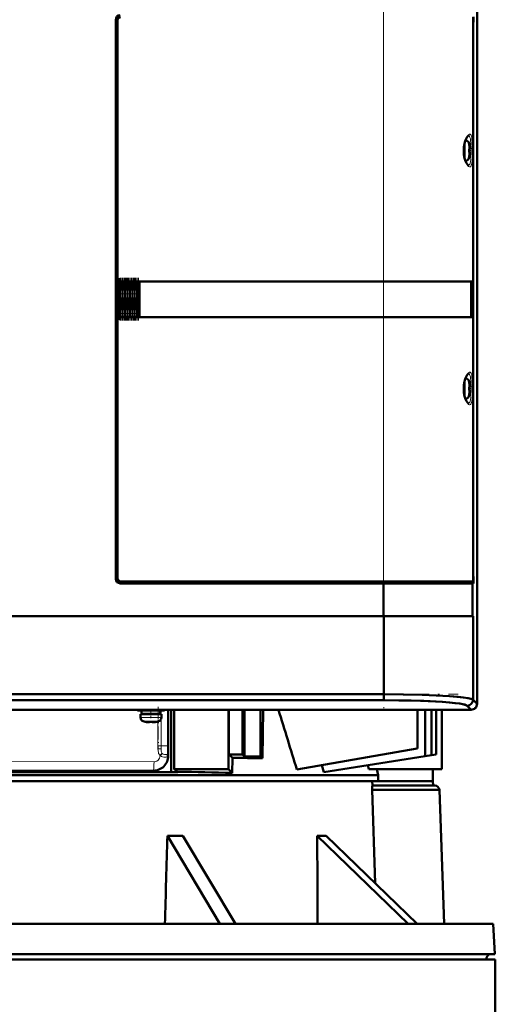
# Model space of a CAD drawing. Extents: x -2065 to 2446, y -2159 to 856.
# Tile 45 of 57: x -88 to 72, y 359 to 690. Entities that reach past the tile are written whole.
import ezdxf

# ---------------------------------------------------------------- set-up
doc = ezdxf.new("R2010")
doc.units = 0
doc.linetypes.add('DASHDOT', pattern=[18.5, 12, -3, 0.5, -3])

msp = doc.modelspace()

# ---------------------------------------------------------------- linework, layer by layer
at = {"color": 7, "lineweight": 50}
for p, q in [((65.41, 459.68), (65.41, 731.65)), ((65.41, 459.68), (65.41, 731.65)), ((65.43, 598.16), (65.43, 707.29)), ((-56.07, 501.66), (-56.07, 689.66)), ((-56.07, 501.66), (-56.07, 689.66)), ((-56.07, 501.66), (-56.07, 689.66)), ((-55.57, 689.66), (-55.41, 689.66)), ((-55.57, 689.66), (-55.57, 501.66)), ((-55.57, 689.66), (-55.41, 689.66)), ((-55.57, 689.66), (-55.57, 501.66)), ((-55.42, 501.81), (-55.42, 689.51)), ((64.1, 501.94), (64.1, 689.39)), ((64.12, 688.86), (64.1, 688.86)), ((64.12, 688.86), (64.1, 688.86)), ((64.1, 688.86), (64.21, 688.86)), ((64.21, 688.86), (64.12, 688.86)), ((64.12, 502.46), (64.12, 688.86)), ((64.21, 688.86), (64.12, 688.86)), ((64.12, 502.46), (64.12, 688.86)), ((64.21, 688.86), (64.21, 690.66)), ((64.21, 688.86), (64.21, 690.66)), ((62.81, 647.58), (62.82, 647.59)), ((62.81, 646.16), (62.96, 646.16)), ((62.96, 646.66), (62.97, 646.56)), ((62.81, 645.16), (62.96, 645.16)), ((62.82, 643.73), (62.81, 643.74)), ((62.98, 645.06), (62.98, 645)), ((-55.37, 600.66), (-55.37, 590.66)), ((-55.27, 601.1), (-55.27, 590.26)), ((-54.41, 601.66), (-54.37, 601.66)), ((-54.37, 601.66), (-54.16, 601.66)), ((-54.16, 601.66), (-53.97, 601.66)), ((-53.97, 601.66), (-53.82, 601.66)), ((-53.75, 601.66), (-53.82, 601.66)), ((-53.75, 601.66), (-53.59, 601.66)), ((-53.59, 601.66), (-53.37, 601.66)), ((-53.37, 601.66), (-53.15, 601.66)), ((-53.15, 601.66), (-53, 601.66)), ((-52.93, 601.66), (-53, 601.66)), ((-52.93, 601.66), (-52.77, 601.66)), ((-52.77, 601.66), (-52.55, 601.66)), ((-52.55, 601.66), (-52.33, 601.66)), ((-52.33, 601.66), (-52.18, 601.66)), ((-52.11, 601.66), (-52.18, 601.66)), ((-52.11, 601.66), (-51.95, 601.66)), ((-51.95, 601.66), (-51.73, 601.66)), ((-51.73, 601.66), (-51.51, 601.66)), ((-51.51, 601.66), (-51.36, 601.66)), ((-51.29, 601.66), (-51.36, 601.66)), ((-51.29, 601.66), (-51.13, 601.66)), ((-51.13, 601.66), (-50.91, 601.66)), ((-50.91, 601.66), (-50.69, 601.66)), ((-50.69, 601.66), (-50.54, 601.66)), ((-50.47, 601.66), (-50.54, 601.66)), ((-50.47, 601.66), (-50.31, 601.66)), ((-50.31, 601.66), (-50.09, 601.66)), ((-50.09, 601.66), (-49.87, 601.66)), ((-49.87, 601.66), (-49.72, 601.66)), ((-49.65, 601.66), (-49.72, 601.66)), ((-49.65, 601.66), (-49.49, 601.66)), ((-49.49, 601.66), (-49.27, 601.66)), ((-49.27, 601.66), (-49.05, 601.66)), ((-49.05, 601.66), (-48.9, 601.66)), ((-48.83, 601.66), (-48.9, 601.66)), ((-48.83, 601.66), (-48.67, 601.66)), ((-48.67, 601.66), (-48.41, 601.66)), ((-48.41, 601.66), (-48.19, 601.66)), ((-48.19, 601.66), (-48.19, 589.76)), ((-48.07, 601.66), (-48.19, 601.66)), ((33.96, 601.66), (-48.07, 601.66)), ((-48.07, 589.66), (-48.07, 601.66)), ((63.69, 601.66), (33.96, 601.66)), ((63.39, 601.66), (63.39, 589.66)), ((63.69, 589.66), (63.69, 601.66)), ((65.41, 598.15), (65.43, 598.16)), ((65.42, 593.17), (65.42, 598.16)), ((65.43, 593.16), (65.41, 593.17)), ((65.43, 484.04), (65.43, 593.16)), ((-55.25, 590.18), (-55.28, 590.26)), ((-54.67, 589.71), (-54.66, 589.74)), ((-54.66, 589.74), (-54.64, 589.8)), ((-54.57, 589.78), (-54.64, 589.8)), ((-54.59, 589.69), (-54.58, 589.72)), ((-54.58, 589.72), (-54.57, 589.78)), ((-54.41, 589.76), (-54.44, 589.76)), ((-54.41, 589.76), (-54.19, 589.76)), ((-54.33, 589.66), (-54.37, 589.66)), ((-54.19, 589.66), (-54.33, 589.66)), ((-54.19, 589.76), (-53.97, 589.76)), ((-54.05, 589.66), (-54.19, 589.66)), ((-53.82, 589.66), (-54.05, 589.66)), ((-53.82, 589.76), (-53.97, 589.76)), ((-53.82, 589.76), (-53.82, 589.69)), ((-53.82, 589.69), (-53.82, 589.66)), ((-53.75, 589.66), (-53.82, 589.66)), ((-53.59, 589.76), (-53.75, 589.76)), ((-53.75, 589.76), (-53.75, 589.69)), ((-53.75, 589.69), (-53.75, 589.66)), ((-53.51, 589.66), (-53.75, 589.66)), ((-53.59, 589.76), (-53.37, 589.76)), ((-53.37, 589.66), (-53.51, 589.66)), ((-53.37, 589.76), (-53.15, 589.76)), ((-53.23, 589.66), (-53.37, 589.66)), ((-53, 589.66), (-53.23, 589.66)), ((-53, 589.76), (-53.15, 589.76)), ((-53, 589.76), (-53, 589.69)), ((-53, 589.69), (-53, 589.66)), ((-52.93, 589.66), (-53, 589.66)), ((-52.77, 589.76), (-52.93, 589.76)), ((-52.93, 589.76), (-52.93, 589.69)), ((-52.93, 589.69), (-52.93, 589.66)), ((-52.69, 589.66), (-52.93, 589.66)), ((-52.77, 589.76), (-52.55, 589.76)), ((-52.55, 589.66), (-52.69, 589.66)), ((-52.55, 589.76), (-52.33, 589.76)), ((-52.41, 589.66), (-52.55, 589.66)), ((-52.18, 589.66), (-52.41, 589.66)), ((-52.18, 589.76), (-52.33, 589.76)), ((-52.18, 589.76), (-52.18, 589.69)), ((-52.18, 589.69), (-52.18, 589.66)), ((-52.11, 589.66), (-52.18, 589.66)), ((-51.95, 589.76), (-52.11, 589.76)), ((-52.11, 589.76), (-52.11, 589.69)), ((-52.11, 589.69), (-52.11, 589.66)), ((-51.87, 589.66), (-52.11, 589.66)), ((-51.95, 589.76), (-51.73, 589.76)), ((-51.73, 589.66), (-51.87, 589.66)), ((-51.73, 589.76), (-51.51, 589.76)), ((-51.59, 589.66), (-51.73, 589.66)), ((-51.36, 589.66), (-51.59, 589.66)), ((-51.36, 589.76), (-51.51, 589.76)), ((-51.36, 589.76), (-51.36, 589.69)), ((-51.36, 589.69), (-51.36, 589.66)), ((-51.29, 589.66), (-51.36, 589.66)), ((-51.13, 589.76), (-51.29, 589.76)), ((-51.29, 589.76), (-51.29, 589.69)), ((-51.29, 589.69), (-51.29, 589.66)), ((-51.05, 589.66), (-51.29, 589.66)), ((-51.13, 589.76), (-50.91, 589.76)), ((-50.91, 589.66), (-51.05, 589.66)), ((-50.91, 589.76), (-50.69, 589.76)), ((-50.77, 589.66), (-50.91, 589.66)), ((-50.54, 589.66), (-50.77, 589.66)), ((-50.54, 589.76), (-50.69, 589.76)), ((-50.54, 589.76), (-50.54, 589.69)), ((-50.54, 589.69), (-50.54, 589.66)), ((-50.47, 589.66), (-50.54, 589.66)), ((-50.31, 589.76), (-50.47, 589.76)), ((-50.47, 589.76), (-50.47, 589.69)), ((-50.47, 589.69), (-50.47, 589.66)), ((-50.23, 589.66), (-50.47, 589.66)), ((-50.31, 589.76), (-50.09, 589.76)), ((-50.09, 589.66), (-50.23, 589.66)), ((-50.09, 589.76), (-49.87, 589.76)), ((-49.95, 589.66), (-50.09, 589.66)), ((-49.72, 589.66), (-49.95, 589.66)), ((-49.72, 589.76), (-49.87, 589.76)), ((-49.72, 589.76), (-49.72, 589.69)), ((-49.72, 589.69), (-49.72, 589.66)), ((-49.65, 589.66), (-49.72, 589.66)), ((-49.49, 589.76), (-49.65, 589.76)), ((-49.65, 589.76), (-49.65, 589.69)), ((-49.65, 589.69), (-49.65, 589.66)), ((-49.41, 589.66), (-49.65, 589.66)), ((-49.49, 589.76), (-49.27, 589.76)), ((-49.27, 589.66), (-49.41, 589.66)), ((-49.27, 589.76), (-49.05, 589.76)), ((-49.13, 589.66), (-49.27, 589.66)), ((-48.9, 589.66), (-49.13, 589.66)), ((-48.9, 589.76), (-49.05, 589.76)), ((-48.9, 589.76), (-48.9, 589.69)), ((-48.9, 589.69), (-48.9, 589.66)), ((-48.83, 589.66), (-48.9, 589.66)), ((-48.67, 589.76), (-48.83, 589.76)), ((-48.83, 589.76), (-48.83, 589.69)), ((-48.83, 589.69), (-48.83, 589.66)), ((-48.59, 589.66), (-48.83, 589.66)), ((-48.67, 589.76), (-48.41, 589.76)), ((-48.44, 589.66), (-48.59, 589.66)), ((-48.42, 589.66), (-48.44, 589.66)), ((-48.3, 589.66), (-48.42, 589.66)), ((-48.41, 589.76), (-48.19, 589.76)), ((-48.07, 589.66), (-48.3, 589.66)), ((33.96, 589.66), (-48.07, 589.66)), ((63.69, 589.66), (33.96, 589.66)), ((62.81, 567.58), (62.82, 567.59)), ((62.81, 566.16), (62.96, 566.16)), ((62.96, 566.66), (62.97, 566.56)), ((62.81, 565.16), (62.96, 565.16)), ((62.82, 563.73), (62.81, 563.74)), ((62.98, 565.06), (62.98, 565)), ((-55.57, 501.66), (-55.41, 501.66)), ((-55.57, 501.66), (-55.41, 501.66)), ((-54.57, 500.66), (-54.57, 500.82)), ((-54.57, 500.66), (-54.57, 500.82)), ((-54.57, 500.66), (33.96, 500.66)), ((-54.57, 500.66), (33.96, 500.66)), ((33.96, 500.16), (-54.57, 500.16)), ((33.96, 500.16), (-54.57, 500.16)), ((33.96, 500.16), (-54.57, 500.16)), ((-54.42, 500.81), (33.96, 500.81)), ((63.88, 500.81), (33.96, 500.81)), ((33.96, 500.66), (33.96, 500.81)), ((33.96, 500.66), (33.96, 500.81)), ((33.96, 500.66), (33.96, 500.16)), ((33.96, 500.66), (33.96, 500.16)), ((33.96, 500.16), (63.59, 500.16)), ((33.96, 489.16), (33.96, 500.16)), ((63.88, 500.16), (33.96, 500.16)), ((33.96, 500.16), (63.88, 500.16)), ((33.96, 489.16), (33.96, 500.16)), ((63.59, 500.66), (63.59, 500.81)), ((63.59, 500.66), (63.59, 500.81)), ((63.91, 500.66), (63.59, 500.66)), ((63.59, 500.66), (63.59, 500.16)), ((63.91, 500.66), (63.59, 500.66)), ((63.59, 500.66), (63.59, 500.16)), ((63.91, 500.16), (63.59, 500.16)), ((63.71, 500.81), (63.91, 500.66)), ((63.71, 500.81), (63.91, 500.66)), ((64.03, 500.81), (63.88, 500.81)), ((63.88, 489.16), (63.88, 500.16)), ((63.88, 500.16), (64.21, 500.16)), ((63.88, 500.16), (64.21, 500.16)), ((63.88, 489.16), (63.88, 500.16)), ((63.91, 500.66), (63.91, 500.16)), ((63.91, 500.66), (63.91, 500.16)), ((64.21, 500.66), (63.91, 500.66)), ((63.91, 500.16), (64.21, 500.16)), ((64.12, 502.46), (64.1, 502.46)), ((64.12, 502.46), (64.1, 502.46)), ((64.21, 502.46), (64.12, 502.46)), ((64.21, 502.46), (64.12, 502.46)), ((64.21, 500.66), (64.21, 502.46)), ((64.21, 500.66), (64.21, 502.46)), ((64.21, 500.16), (64.21, 500.66)), ((64.21, 500.16), (64.21, 500.66)), ((-215.1, 489.16), (33.96, 489.16)), ((-215.1, 489.16), (33.96, 489.16)), ((33.96, 489.16), (63.88, 489.16)), ((63.88, 489.16), (33.96, 489.16)), ((34.13, 489.16), (34.13, 462.85)), ((34.13, 489.16), (34.13, 462.85)), ((63.88, 489.16), (64.06, 489.16)), ((63.88, 489.16), (64.06, 489.16)), ((63.88, 489.16), (64.06, 489.16)), ((64.06, 489.16), (64.06, 461.03)), ((64.06, 489.16), (64.06, 461.03)), ((65.41, 484.03), (65.43, 484.04)), ((65.42, 479.04), (65.42, 484.03)), ((65.43, 479.04), (65.41, 479.05)), ((65.43, 459.66), (65.43, 479.04)), ((-215.27, 462.85), (34.13, 462.85)), ((-215.27, 462.85), (34.13, 462.85)), ((-215.27, 460.85), (34.13, 460.85)), ((-215.27, 460.85), (34.13, 460.85)), ((34.13, 462.85), (34.13, 460.85)), ((34.13, 460.85), (34.13, 462.85)), ((64.06, 461.03), (65.41, 459.68)), ((64.06, 461.03), (65.41, 459.68)), ((-244.55, 457.68), (63.41, 457.68)), ((-244.55, 457.68), (63.41, 457.68)), ((-93.07, 457.67), (-88.07, 457.67)), ((-88.08, 457.68), (-88.07, 457.66)), ((-88.07, 457.66), (39.01, 457.66)), ((-48.71, 457.46), (-48.71, 457.66)), ((-44.21, 457.46), (-48.71, 457.46)), ((-44.21, 457.36), (-47.36, 457.36)), ((-47.36, 456.26), (-47.36, 457.36)), ((-46.21, 457.46), (-46.21, 457.36)), ((-39.71, 457.46), (-44.21, 457.46)), ((-41.06, 457.36), (-44.21, 457.36)), ((-42.21, 457.46), (-42.21, 457.36)), ((-41.06, 456.26), (-41.06, 457.36)), ((-39.71, 457.46), (-39.71, 457.66)), ((-38.43, 442.16), (-38.43, 457.66)), ((-37.45, 436.71), (-37.45, 457.66)), ((-36.46, 457.66), (-36.46, 444.22)), ((-18.13, 457.66), (-18.13, 437.66)), ((-18.02, 442.66), (-18.02, 457.66)), ((-13.43, 442.66), (-13.43, 457.66)), ((-12.74, 441.98), (-12.74, 457.66)), ((-7.43, 457.66), (-7.43, 442.09)), ((-6.49, 457.66), (-6.69, 441.36)), ((39.01, 457.66), (39.02, 457.68)), ((39.01, 457.67), (44.01, 457.67)), ((44, 457.68), (44.01, 457.66)), ((44.01, 457.66), (63.43, 457.66)), ((45.35, 457.66), (45.35, 444.66)), ((47.96, 442.08), (47.96, 457.66)), ((50.11, 442.42), (50.11, 457.66)), ((51.67, 442.66), (51.67, 457.66)), ((53.57, 437.63), (53.57, 457.66)), ((62.06, 459.03), (63.41, 457.68)), ((62.06, 459.03), (63.41, 457.68)), ((-44.21, 456.16), (-47.71, 456.16)), ((-47.71, 455.03), (-47.71, 456.16)), ((-44.21, 456.26), (-47.36, 456.26)), ((-46.21, 456.26), (-46.21, 456.16)), ((-46.14, 453.62), (-46.13, 453.63)), ((-44.71, 453.63), (-44.71, 453.48)), ((-41.06, 456.26), (-44.21, 456.26)), ((-40.71, 456.16), (-44.21, 456.16)), ((-43.71, 453.63), (-43.71, 453.48)), ((-42.29, 453.63), (-42.28, 453.62)), ((-42.21, 456.26), (-42.21, 456.16)), ((-40.71, 455.03), (-40.71, 456.16)), ((-36.32, 444.09), (-36.46, 444.22)), ((-36.46, 444.22), (-36.46, 444.09)), ((-36.46, 444.09), (-36.46, 441.55)), ((4.82, 437.52), (45.34, 444.66)), ((45.35, 444.66), (45.34, 444.66)), ((-36.46, 441.55), (-36.46, 440.23)), ((-16.81, 441.48), (-18.02, 442.66)), ((-13.43, 442.66), (-18.02, 442.66)), ((-16.81, 441.48), (-16.86, 436.39)), ((-12.74, 441.98), (-13.43, 442.66)), ((-12.74, 441.98), (-7.43, 442.09)), ((-6.69, 441.36), (-7.43, 442.09)), ((13.92, 436.68), (47.96, 442.08)), ((47.96, 442.08), (50.11, 442.42)), ((50.11, 442.42), (51.67, 442.66)), ((-163.44, 437.16), (-43.43, 437.16)), ((-36.46, 437.66), (-36.46, 440.23)), ((-36.46, 437.66), (-18.13, 437.66)), ((-35.22, 436.84), (-36.46, 437.66)), ((-16.86, 436.39), (-18.13, 437.66)), ((13.27, 439.01), (13.92, 436.68)), ((28.68, 439.02), (29.01, 437.63)), ((29.01, 437.63), (53.57, 437.63)), ((31.69, 437.63), (32.15, 435.66)), ((50.57, 437.63), (50.57, 433.66)), ((-169.42, 436.71), (-37.45, 436.71)), ((-92.79, 435.66), (15.92, 435.66)), ((-92.79, 433.66), (15.92, 433.66)), ((-35.22, 436.71), (-37.45, 436.71)), ((-35.22, 436.84), (-35.22, 436.71)), ((15.92, 435.66), (32.15, 435.66)), ((15.92, 433.66), (32.15, 433.66)), ((30.21, 433.66), (30.26, 432.16)), ((32.15, 435.66), (32.15, 433.66)), ((32.15, 433.66), (50.57, 433.66)), ((50.62, 432.16), (50.57, 433.66)), ((30.18, 430.72), (52.74, 430.69)), ((31.18, 399.33), (30.18, 430.72)), ((32.7, 432.16), (30.26, 432.16)), ((32.7, 432.16), (51.24, 432.16)), ((51.24, 432.16), (50.62, 432.16)), ((52.74, 430.69), (54.31, 385.66)), ((-21.03, 385.66), (-38.69, 415.3)), ((-33.5, 415.3), (-15.84, 385.66)), ((42.29, 385.66), (11.7, 415.3)), ((14.7, 415.3), (45.29, 385.66)), ((-186.98, 385.66), (70.83, 385.66)), ((70.83, 385.66), (71.37, 375.45)), ((-158.26, 375.45), (71.37, 375.45)), ((-278.44, 373.66), (71.56, 373.66)), ((68.46, 373.66), (68.47, 373.77)), ((71.56, 355.66), (71.56, 373.66))]:
    msp.add_line(p, q, dxfattribs=at)
at = {"color": 7, "linetype": 'DASHDOT', "lineweight": 18}
for p, q in [((33.96, 481.84), (33.96, 709.48)), ((34.13, 491.98), (34.13, 458.21)), ((-240.21, 462.85), (59.07, 462.85))]:
    msp.add_line(p, q, dxfattribs=at)
at = {"color": 7, "linetype": 'DASHDOT', "lineweight": 18, "ltscale": 0.345007}
for p, q in [((33.96, 689.51), (33.96, 703.31)), ((33.96, 488.01), (33.96, 501.81))]:
    msp.add_line(p, q, dxfattribs=at)
at = {"color": 7, "lineweight": 18}
for p, q in [((33.96, 601.66), (33.96, 690.51)), ((63.88, 646.46), (63.88, 690.51)), ((61.41, 648.75), (61.41, 648.21)), ((61.41, 648.21), (61.41, 645.66)), ((61.41, 643.11), (61.41, 645.66)), ((62.65, 648.23), (62.65, 647.54)), ((62.65, 647.54), (62.65, 645.66)), ((62.65, 645.66), (62.65, 643.79)), ((61.41, 642.58), (61.41, 643.11)), ((62.65, 643.79), (62.65, 643.09)), ((63.88, 566.46), (63.88, 644.87)), ((-54.79, 589.91), (-54.79, 601.57)), ((-54.64, 589.8), (-54.64, 601.63)), ((-54.56, 601.64), (-54.57, 589.78)), ((-54.41, 601.66), (-54.41, 589.76)), ((-53.97, 589.76), (-53.97, 601.66)), ((-53.82, 589.76), (-53.82, 601.66)), ((-53.75, 601.66), (-53.75, 589.76)), ((-53.59, 601.66), (-53.59, 589.76)), ((-53.15, 589.76), (-53.15, 601.66)), ((-53, 589.76), (-53, 601.66)), ((-52.93, 601.66), (-52.93, 589.76)), ((-52.77, 601.66), (-52.77, 589.76)), ((-52.33, 589.76), (-52.33, 601.66)), ((-52.18, 589.76), (-52.18, 601.66)), ((-52.11, 601.66), (-52.11, 589.76)), ((-51.95, 601.66), (-51.95, 589.76)), ((-51.51, 589.76), (-51.51, 601.66)), ((-51.36, 589.76), (-51.36, 601.66)), ((-51.29, 601.66), (-51.29, 589.76)), ((-51.13, 601.66), (-51.13, 589.76)), ((-50.69, 589.76), (-50.69, 601.66)), ((-50.54, 589.76), (-50.54, 601.66)), ((-50.47, 601.66), (-50.47, 589.76)), ((-50.31, 601.66), (-50.31, 589.76)), ((-49.87, 589.76), (-49.87, 601.66)), ((-49.72, 589.76), (-49.72, 601.66)), ((-49.65, 601.66), (-49.65, 589.76)), ((-49.49, 601.66), (-49.49, 589.76)), ((-49.05, 589.76), (-49.05, 601.66)), ((-48.9, 589.76), (-48.9, 601.66)), ((-48.83, 589.76), (-48.83, 601.66)), ((-48.67, 601.66), (-48.67, 589.76)), ((33.96, 601.66), (33.96, 589.66)), ((-53.75, 589.76), (-53.82, 589.76)), ((-52.93, 589.76), (-53, 589.76)), ((-52.11, 589.76), (-52.18, 589.76)), ((-51.29, 589.76), (-51.36, 589.76)), ((-50.47, 589.76), (-50.54, 589.76)), ((-49.65, 589.76), (-49.72, 589.76)), ((-48.83, 589.76), (-48.9, 589.76)), ((33.96, 500.81), (33.96, 589.66)), ((61.41, 568.75), (61.41, 568.21)), ((61.41, 568.21), (61.41, 565.66)), ((62.65, 568.23), (62.65, 567.54)), ((62.65, 567.54), (62.65, 565.66)), ((63.39, 566.39), (63.39, 565.66)), ((61.41, 563.11), (61.41, 565.66)), ((61.41, 562.58), (61.41, 563.11)), ((62.65, 565.66), (62.65, 563.79)), ((62.65, 563.79), (62.65, 563.09)), ((63.39, 564.94), (63.39, 565.66)), ((63.88, 500.81), (63.88, 564.87)), ((-41.85, 457.46), (-41.85, 457.36)), ((-40.76, 457.46), (-40.76, 456.16)), ((-40.75, 456.16), (-40.75, 457.46)), ((-38.55, 445.5), (-38.55, 457.66)), ((-46.61, 455.03), (-47.71, 455.03)), ((-45.97, 453.79), (-46.78, 453.79)), ((-44.21, 455.03), (-46.61, 455.03)), ((-44.21, 453.79), (-45.97, 453.79)), ((-41.81, 455.03), (-44.21, 455.03)), ((-42.45, 453.79), (-44.21, 453.79)), ((-41.64, 453.79), (-42.45, 453.79)), ((-41.85, 456.26), (-41.85, 456.16)), ((-41.85, 453.73), (-41.85, 445.5)), ((-40.71, 455.03), (-41.81, 455.03)), ((-40.76, 454.69), (-40.76, 445.5)), ((-40.75, 445.5), (-40.75, 454.7)), ((-41.85, 445.5), (-40.76, 445.5)), ((-40.75, 444.49), (-41.85, 444.48)), ((-40.75, 445.5), (-40.76, 445.5)), ((-38.55, 445.5), (-40.75, 445.5)), ((-40.75, 445.5), (-40.75, 444.49)), ((-38.55, 445.5), (-38.45, 445.5)), ((-38.55, 445.5), (-38.55, 442.52)), ((-38.45, 445.5), (-38.45, 442.17)), ((-36.46, 444.09), (-36.32, 444.09)), ((-36.32, 441.55), (-36.32, 444.09)), ((-41.16, 442.32), (-41.16, 442.17)), ((-41.16, 442.17), (-41.02, 442.17)), ((-38.55, 442.52), (-38.56, 442.52)), ((-38.54, 442.25), (-38.56, 442.17)), ((-38.56, 442.17), (-38.45, 442.17)), ((-38.55, 442.45), (-38.54, 442.52)), ((-38.55, 442.52), (-38.54, 442.52)), ((-38.55, 442.52), (-38.55, 442.45)), ((-38.55, 442.45), (-38.55, 442.46)), ((-38.54, 442.25), (-38.53, 442.32)), ((-38.45, 442.17), (-38.43, 442.16)), ((-36.32, 441.55), (-36.46, 441.55)), ((-43.45, 437.18), (-43.43, 437.16)), ((-157.35, 373.77), (68.47, 373.77))]:
    msp.add_line(p, q, dxfattribs=at)
at = {"color": 7, "linetype": 'DASHDOT', "lineweight": 18, "ltscale": 0.027948}
msp.add_line((62.41, 645.66), (63.53, 645.66), dxfattribs=at)
at = {"color": 7, "linetype": 'DASHDOT', "lineweight": 18, "ltscale": 0.000712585}
for p, q in [((62.98, 646.66), (62.95, 646.66)), ((62.98, 566.66), (62.95, 566.66))]:
    msp.add_line(p, q, dxfattribs=at)
at = {"color": 7, "linetype": 'DASHDOT', "lineweight": 18, "ltscale": 0.000715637}
for p, q in [((62.96, 644.66), (62.98, 644.66)), ((62.96, 564.66), (62.98, 564.66)), ((-43.21, 453.49), (-43.21, 453.46))]:
    msp.add_line(p, q, dxfattribs=at)
at = {"color": 7, "linetype": 'DASHDOT', "lineweight": 18, "ltscale": 0.351385}
msp.add_line((-55.01, 602.8), (-55.01, 588.74), dxfattribs=at)
at = {"color": 7, "linetype": 'DASHDOT', "lineweight": 18, "ltscale": 0.354727}
msp.add_line((-54.64, 588.62), (-54.64, 602.81), dxfattribs=at)
at = {"color": 7, "linetype": 'DASHDOT', "lineweight": 18, "ltscale": 0.356976}
msp.add_line((-54.57, 602.85), (-54.57, 588.57), dxfattribs=at)
at = {"color": 7, "linetype": 'DASHDOT', "lineweight": 18, "ltscale": 0.357013}
for p, q in [((-54.19, 602.85), (-54.19, 588.57)), ((-53.75, 602.85), (-53.75, 588.57)), ((-53.37, 602.85), (-53.37, 588.57)), ((-52.93, 602.85), (-52.93, 588.57)), ((-52.55, 602.85), (-52.55, 588.57)), ((-52.11, 602.85), (-52.11, 588.57)), ((-51.73, 602.85), (-51.73, 588.57)), ((-51.29, 602.85), (-51.29, 588.57)), ((-50.91, 602.85), (-50.91, 588.57)), ((-50.47, 602.85), (-50.47, 588.57)), ((-50.09, 602.85), (-50.09, 588.57)), ((-49.65, 602.85), (-49.65, 588.57)), ((-49.27, 602.85), (-49.27, 588.57)), ((-48.83, 602.85), (-48.83, 588.57)), ((-48.45, 602.85), (-48.45, 588.57))]:
    msp.add_line(p, q, dxfattribs=at)
at = {"color": 7, "linetype": 'DASHDOT', "lineweight": 18, "ltscale": 0.357001}
for p, q in [((-53.82, 588.57), (-53.82, 602.85)), ((-53, 588.57), (-53, 602.85)), ((-52.18, 588.57), (-52.18, 602.85)), ((-51.36, 588.57), (-51.36, 602.85)), ((-50.54, 588.57), (-50.54, 602.85)), ((-49.72, 588.57), (-49.72, 602.85)), ((-48.9, 588.57), (-48.9, 602.85))]:
    msp.add_line(p, q, dxfattribs=at)
at = {"color": 7, "linetype": 'DASHDOT', "lineweight": 18, "ltscale": 0.002133}
for p, q in [((-53.74, 589.76), (-53.82, 589.76)), ((-52.92, 589.76), (-53, 589.76)), ((-52.1, 589.76), (-52.18, 589.76)), ((-51.28, 589.76), (-51.36, 589.76)), ((-50.46, 589.76), (-50.54, 589.76)), ((-49.64, 589.76), (-49.72, 589.76)), ((-48.82, 589.76), (-48.9, 589.76))]:
    msp.add_line(p, q, dxfattribs=at)
at = {"color": 7, "linetype": 'DASHDOT', "lineweight": 18, "ltscale": 0.027947}
msp.add_line((62.41, 565.66), (63.53, 565.66), dxfattribs=at)
at = {"color": 7, "linetype": 'DASHDOT', "lineweight": 18, "ltscale": 0.072871}
msp.add_line((-44.21, 454.79), (-44.21, 457.71), dxfattribs=at)
at = {"color": 7, "linetype": 'DASHDOT', "lineweight": 18, "ltscale": 0.358835}
msp.add_line((-41.76, 458.66), (-41.76, 444.31), dxfattribs=at)
at = {"color": 7, "linetype": 'DASHDOT', "lineweight": 18, "ltscale": 0.000854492}
msp.add_line((-45.21, 453.49), (-45.21, 453.45), dxfattribs=at)
at = {"color": 7, "linetype": 'DASHDOT', "lineweight": 18, "ltscale": 0.076187}
msp.add_line((-36.32, 441.29), (-36.32, 444.34), dxfattribs=at)
at = {"color": 7, "linetype": 'DASHDOT', "lineweight": 18, "ltscale": 0.01866}
msp.add_line((51.3, 430.66), (50.55, 430.66), dxfattribs=at)
at = {"color": 7, "lineweight": 18}
for points in [[(62.97, 640.16), (62.83, 640.19), (62.6, 640.31), (62.32, 640.58), (62.24, 640.69), (61.86, 641.29), (61.48, 642.15), (61.15, 643.28), (61.02, 643.97), (60.93, 644.69), (60.89, 645.49), (60.91, 646.29), (61.02, 647.38), (61.24, 648.4), (61.51, 649.24), (61.83, 649.97), (62.14, 650.5), (62.42, 650.85), (62.55, 650.97), (62.83, 651.14), (62.97, 651.16)], [(62.5, 650.66), (62.65, 650.63), (62.79, 650.53), (62.92, 650.35), (63.04, 650.1), (63.17, 649.58), (63.24, 649.16), (63.33, 648.2), (63.39, 646.39)], [(62.97, 651.16), (63.11, 651.14), (63.23, 651.06), (63.39, 650.86), (63.53, 650.55), (63.64, 650.13), (63.72, 649.64), (63.83, 648.39), (63.88, 646.46)], [(63.39, 644.94), (63.35, 643.46), (63.3, 642.78), (63.2, 641.86), (63.09, 641.41), (62.96, 641.05), (62.8, 640.81), (62.61, 640.68), (62.5, 640.66)], [(63.88, 644.87), (63.85, 643.36), (63.78, 642.19), (63.66, 641.3), (63.58, 640.93), (63.45, 640.59), (63.32, 640.35), (63.2, 640.24), (62.97, 640.16)], [(62.97, 560.16), (62.83, 560.19), (62.6, 560.31), (62.32, 560.58), (62.24, 560.69), (61.86, 561.29), (61.48, 562.15), (61.15, 563.28), (61.02, 563.97), (60.93, 564.69), (60.89, 565.49), (60.91, 566.29), (61.02, 567.38), (61.24, 568.4), (61.51, 569.24), (61.83, 569.97), (62.14, 570.5), (62.42, 570.85), (62.55, 570.97), (62.83, 571.14), (62.97, 571.16)], [(62.5, 570.66), (62.65, 570.63), (62.79, 570.53), (62.92, 570.35), (63.04, 570.1), (63.17, 569.58), (63.24, 569.16), (63.33, 568.2), (63.39, 566.39)], [(62.97, 571.16), (63.11, 571.14), (63.23, 571.06), (63.39, 570.86), (63.53, 570.55), (63.64, 570.13), (63.72, 569.64), (63.83, 568.39), (63.88, 566.46)], [(63.39, 564.94), (63.35, 563.46), (63.3, 562.78), (63.2, 561.86), (63.09, 561.41), (62.96, 561.05), (62.8, 560.81), (62.61, 560.68), (62.5, 560.66)], [(63.88, 564.87), (63.85, 563.36), (63.78, 562.19), (63.66, 561.3), (63.58, 560.93), (63.45, 560.59), (63.32, 560.35), (63.2, 560.24), (62.97, 560.16)], [(-41.85, 444.48), (-41.82, 443.88), (-41.72, 443.28), (-41.63, 443), (-41.5, 442.73), (-41.33, 442.49), (-41.16, 442.32)], [(-40.75, 444.49), (-40.73, 443.77), (-40.69, 443.45), (-40.59, 443.13), (-40.51, 443)], [(-38.54, 442.52), (-38.53, 442.56), (-38.51, 442.72), (-38.47, 443.75), (-38.45, 445.5)], [(-38.53, 442.32), (-38.51, 442.5), (-38.49, 442.88), (-38.45, 444.54), (-38.45, 445.5)], [(-43.18, 440.18), (-42.68, 440.24), (-42.21, 440.42), (-41.8, 440.72), (-41.52, 441.04), (-41.31, 441.42), (-41.19, 441.84), (-41.16, 442.17)], [(-40.51, 443), (-40.93, 442.58), (-41.16, 442.32)], [(-40.43, 442.93), (-40.55, 442.81), (-41.02, 442.17)], [(-38.76, 441.87), (-38.87, 441.8), (-39.14, 441.72), (-39.36, 441.7), (-39.84, 441.73), (-40.38, 441.83), (-40.63, 441.92), (-41.02, 442.17)], [(-38.56, 442.52), (-38.57, 442.53), (-38.61, 442.55), (-38.88, 442.58), (-39.64, 442.66), (-40.13, 442.78), (-40.43, 442.93)], [(-43.18, 440.18), (-99.67, 440.24), (-132.42, 440.23), (-163.69, 440.18)], [(-43.45, 437.18), (-84.85, 437.24), (-146.15, 437.21), (-163.42, 437.18)], [(-43.45, 437.18), (-43.44, 437.19), (-43.41, 437.22), (-43.34, 437.47), (-43.28, 437.92), (-43.2, 439.1), (-43.18, 440.18)]]:
    msp.add_lwpolyline(points, dxfattribs=at)
at = {"color": 7, "lineweight": 50}
for points in [[(62.49, 640.66), (62.51, 640.66), (62.5, 640.67), (62.43, 640.71), (62.21, 640.93), (61.91, 641.4), (61.57, 642.13), (61.25, 643.13), (61.03, 644.3), (60.94, 645.53), (61, 646.8), (61.19, 647.97), (61.48, 648.97), (61.83, 649.79), (62.14, 650.3), (62.39, 650.58), (62.49, 650.66), (62.51, 650.66), (62.51, 650.66), (62.5, 650.66), (62.49, 650.66)], [(62.96, 646.16), (62.96, 646.16), (62.96, 646.17), (62.97, 646.17), (62.97, 646.19), (62.98, 646.22), (62.98, 646.33)], [(62.98, 645), (62.97, 645.14), (62.97, 645.15), (62.96, 645.16), (62.96, 645.16), (62.96, 645.16)], [(62.96, 645.16), (62.96, 645.16), (62.96, 645.16), (62.97, 645.16), (62.97, 645.14), (62.98, 645.11)], [(-54.79, 589.91), (-55.22, 590.2), (-55.26, 590.25), (-55.27, 590.26)], [(62.49, 560.66), (62.51, 560.66), (62.5, 560.67), (62.43, 560.71), (62.21, 560.93), (61.91, 561.4), (61.57, 562.13), (61.25, 563.13), (61.03, 564.3), (60.94, 565.53), (61, 566.8), (61.19, 567.97), (61.48, 568.97), (61.83, 569.79), (62.14, 570.3), (62.39, 570.58), (62.49, 570.66), (62.51, 570.66), (62.51, 570.66), (62.5, 570.66), (62.49, 570.66)], [(62.96, 566.16), (62.96, 566.16), (62.96, 566.17), (62.97, 566.17), (62.97, 566.18), (62.98, 566.22), (62.98, 566.33)], [(62.98, 565), (62.97, 565.13), (62.97, 565.15), (62.96, 565.16), (62.96, 565.16), (62.96, 565.16)], [(62.96, 565.16), (62.96, 565.16), (62.96, 565.16), (62.97, 565.16), (62.97, 565.14), (62.98, 565.11)], [(63.59, 500.66), (37.85, 500.66), (33.96, 500.66)], [(63.59, 500.66), (45.73, 500.66), (33.96, 500.66)], [(34.13, 462.85), (40.61, 462.8), (46.95, 462.66), (51.73, 462.48), (56.16, 462.22), (58.64, 462.02), (60.77, 461.79), (62.4, 461.55), (63.39, 461.33), (63.82, 461.17), (64.06, 461.03)], [(34.13, 462.85), (40.66, 462.8), (47, 462.66), (51.77, 462.48), (56.18, 462.22), (59.02, 461.98), (60.9, 461.78), (62.37, 461.55), (63.37, 461.33), (63.81, 461.18), (64.06, 461.03)], [(34.13, 460.85), (40.36, 460.81), (46.41, 460.66), (51.49, 460.43), (53.85, 460.29), (56.03, 460.12), (57.98, 459.92), (59.63, 459.71), (60.6, 459.54), (61.35, 459.36), (61.67, 459.25), (61.91, 459.14), (62.06, 459.03)], [(34.13, 460.85), (39.13, 460.82), (43.31, 460.75), (47.49, 460.62), (49.68, 460.52), (53.66, 460.3), (56.25, 460.1), (58.08, 459.91), (59.56, 459.72), (60.54, 459.55), (61.26, 459.38), (61.78, 459.21), (62.06, 459.03)], [(-44.71, 453.48), (-44.71, 453.48), (-44.71, 453.48), (-44.72, 453.47), (-44.74, 453.47), (-44.84, 453.46)], [(-44.84, 453.46), (-44.74, 453.47), (-44.72, 453.47), (-44.71, 453.48), (-44.71, 453.48), (-44.71, 453.48)], [(-43.71, 453.48), (-43.71, 453.48), (-43.71, 453.48), (-43.7, 453.47), (-43.68, 453.47), (-43.58, 453.46)], [(30.26, 432.16), (30.25, 432.15), (30.24, 432.12), (30.2, 431.93), (30.18, 431.08), (30.18, 430.72)]]:
    msp.add_lwpolyline(points, dxfattribs=at)
for centre, radius, start, end in [((-54.57, 689.66), 1.5, 90, 180), ((-54.57, 689.66), 1, 135, 180), ((-54.42, 689.51), 1, 90, 180), ((49.48, 689.42), 14.62, 359.8945, 2.8215), ((61.41, 647.86), 1.3, 16.6015, 83.6576), ((54.03, 645.66), 9, 12.3778, 16.6016), ((54.03, 645.66), 8.99, 6.3897, 12.3492), ((54.03, 645.66), 8.99, 6.3897, 12.3492), ((52.91, 645.66), 9.91, 357.107, 2.8907), ((52.92, 645.66), 9.9, 357.1058, 0.0007), ((59.45, 646.25), 3.54, 1.321, 6.7259), ((60.23, 646.29), 2.75, 0.9155, 4.1829), ((61.97, 646.31), 1.01, 354.9811, 1.4067), ((61.41, 643.46), 1.3, 276.3425, 343.3985), ((54.03, 645.66), 9, 343.3984, 347.6222), ((54.03, 645.66), 8.99, 347.6508, 353.6103), ((54.03, 645.66), 8.99, 347.6501, 353.6109), ((59.44, 645.08), 3.54, 353.2795, 358.6824), ((-54.37, 600.66), 1, 105.3848, 180), ((-54.37, 600.66), 1, 92.2104, 105.3848), ((-54.37, 590.66), 1, 180, 203.8493), ((-55.07, 590.28), 0.202, 186.2295, 209.5182), ((-54.37, 590.66), 1, 208.6688, 270), ((-54.3, 589.76), 0.133, 178.6853, 210.5814), ((-54.37, 589.72), 0.0566, 208.0436, 265.5377), ((-48.3, 589.78), 0.117, 268.3864, 311.0368), ((-48.28, 589.76), 0.0957, 312.1213, 359.8386), ((61.41, 567.86), 1.3, 16.6015, 83.6576), ((54.03, 565.66), 9, 12.3778, 16.6016), ((54.03, 565.66), 8.99, 6.3897, 12.3492), ((54.03, 565.66), 8.99, 6.3897, 12.3492), ((52.91, 565.66), 9.91, 357.107, 2.8907), ((59.45, 566.25), 3.54, 1.321, 6.7259), ((60.23, 566.29), 2.75, 0.9155, 4.1829), ((61.97, 566.31), 1.01, 354.9811, 1.4067), ((61.41, 563.46), 1.3, 276.3425, 343.3985), ((54.03, 565.66), 9, 343.3984, 347.6222), ((52.92, 565.66), 9.9, 357.1058, 0.0007), ((54.03, 565.66), 8.99, 347.6508, 353.6103), ((54.03, 565.66), 8.99, 347.6501, 353.6109), ((59.44, 565.08), 3.54, 353.2795, 358.6824), ((-54.57, 501.66), 1.5, 180, 270), ((-54.57, 501.66), 1.5, 180.0001, 269.9999), ((-54.57, 501.66), 1.5, 180.0001, 269.9999), ((-54.57, 501.66), 1, 180, 225), ((-54.57, 501.66), 1, 180, 270), ((-54.42, 501.81), 1, 180, 270), ((-54.57, 501.66), 0.796, 207.5412, 225), ((-54.57, 501.66), 0.796, 207.5229, 242.4768), ((-54.57, 501.66), 1, 225, 270), ((-54.57, 501.66), 0.796, 225, 242.3969), ((49.46, 501.91), 14.64, 357.1815, 0.1057), ((62.05, 461.04), 2.01, 270.341, 359.659), ((62.05, 461.04), 2.01, 270.3408, 359.6597), ((-2731.5, -390.12), 2858.75, 16.82872, 17.25106), ((63.41, 459.68), 2, 269.9606, 314.9724), ((63.41, 459.68), 2, 269.9605, 314.9725), ((63.43, 459.66), 2, 269.9994, 359.9998), ((63.41, 459.68), 2, 315.0276, 0.0394), ((63.41, 459.68), 2, 315.0275, 0.0395), ((-46.41, 455.03), 1.3, 180, 253.3985), ((-44.21, 462.41), 9, 253.3985, 257.6222), ((-44.21, 462.41), 8.99, 257.6508, 263.6103), ((-44.21, 462.41), 8.99, 257.6508, 263.6103), ((-44.21, 463.52), 9.9, 267.1057, 270.0002), ((-44.21, 463.52), 9.9, 267.1057, 270.0002), ((-44.21, 463.53), 9.91, 270.0011, 272.893), ((-44.21, 463.53), 9.91, 270.0011, 272.893), ((-44.21, 462.41), 8.99, 276.3891, 282.3499), ((-44.21, 462.41), 8.99, 276.3897, 282.3492), ((-44.21, 462.41), 9, 282.3778, 286.6016), ((-42.01, 455.03), 1.3, 286.6016, 360), ((-44.82, 456.7), 3.24, 263.0595, 269.6691), ((-44.83, 456.38), 2.92, 264.1731, 269.9046), ((-43.59, 454.07), 0.609, 261.4912, 270.4464), ((-43.6, 456.71), 3.26, 270.3465, 276.9335), ((-43.43, 442.16), 5, 269.9911, 0.0089), ((-30.47, -1090.46), 1532, 89.1105, 89.48895), ((-78.51, -1743.22), 2180.49, 88.38006, 88.86248), ((51.24, 430.66), 1.5, 1.1399, 90), ((-100336.63, 3147.99), 100335.15, 358.4223901, 358.4393215), ((-36.09, 532.19), 116.91, 268.7246, 271.2713), ((13.21, 454.25), 38.97, 267.7836, 272.1949), ((-60720.56, 185.73), 60732.69, 0.1886188, 0.2165807), ((70.46, 373.66), 2, 116.8672, 177)]:
    msp.add_arc(centre, radius, start, end, dxfattribs=at)
at = {"color": 7, "lineweight": 18}
for centre, radius, start, end in [((62.49, 651.14), 0.476, 271.8931, 316.2302), ((-1.29, 645.66), 64.68, 359.3595, 0.6405), ((-14.34, 645.66), 78.22, 359.4174, 0.5826), ((-54.89, 589.89), 0.0706, 241.5688, 307.4475), ((-54.92, 589.95), 0.135, 302.9543, 345.0371), ((-54.4, 590.29), 0.544, 224.244, 244.5643), ((-54.43, 590.18), 0.412, 251.4757, 269.8438), ((-54.29, 589.76), 0.116, 178.9641, 216.3471), ((-54.33, 589.73), 0.0708, 215.8026, 268.2054), ((-54.05, 589.73), 0.0707, 271.8671, 324.2297), ((-54.09, 589.76), 0.116, 323.7495, 1.0428), ((-53.47, 589.76), 0.116, 178.9572, 216.2505), ((-53.51, 589.73), 0.0707, 215.7703, 268.1329), ((-53.23, 589.73), 0.0707, 271.8671, 324.2297), ((-53.27, 589.76), 0.116, 323.7495, 1.0428), ((-52.65, 589.76), 0.116, 178.9572, 216.2505), ((-52.69, 589.73), 0.0707, 215.7703, 268.1329), ((-52.41, 589.73), 0.0707, 271.8671, 324.2297), ((-52.45, 589.76), 0.116, 323.7495, 1.0428), ((-51.83, 589.76), 0.116, 178.9572, 216.2505), ((-51.87, 589.73), 0.0707, 215.7703, 268.1329), ((-51.59, 589.73), 0.0707, 271.8671, 324.2297), ((-51.63, 589.76), 0.116, 323.7495, 1.0428), ((-51.01, 589.76), 0.116, 178.9572, 216.2505), ((-51.05, 589.73), 0.0707, 215.7703, 268.1329), ((-50.77, 589.73), 0.0707, 271.8671, 324.2297), ((-50.81, 589.76), 0.116, 323.7495, 1.0428), ((-50.19, 589.76), 0.116, 178.9572, 216.2505), ((-50.23, 589.73), 0.0707, 215.7703, 268.1329), ((-49.95, 589.73), 0.0707, 271.8671, 324.2297), ((-49.99, 589.76), 0.116, 323.7495, 1.0428), ((-49.37, 589.76), 0.116, 178.9572, 216.2505), ((-49.41, 589.73), 0.0707, 215.7703, 268.1329), ((-49.13, 589.73), 0.0707, 271.8671, 324.2297), ((-49.17, 589.76), 0.116, 323.7495, 1.0428), ((-48.55, 589.76), 0.116, 178.9572, 216.2505), ((-48.59, 589.73), 0.0707, 215.7703, 268.1329), ((62.49, 571.14), 0.476, 271.8931, 316.2302), ((-14.34, 565.66), 78.22, 359.4174, 0.5826), ((68.37, 445.49), 110.22, 179.9931, 180.524), ((68.23, 445.49), 108.98, 179.9931, 180.525), ((-43.44, 442.18), 5, 269.9266, 359.9536), ((-39.95, 443.35), 1.59, 220.4399, 227.6068), ((-40.04, 443.44), 0.638, 223.5357, 232.981), ((-39.17, 442.36), 0.638, 309.9869, 342.8815), ((-37.96, 442.31), 0.611, 165.4071, 192.7017), ((-38.92, 442.45), 0.363, 1.6687, 11.7446), ((-38.09, 442.37), 0.469, 170.064, 195.7989), ((-38.04, 442.44), 0.504, 169.8279, 193.7184), ((-42.82, 441.55), 6.5, 348.2731, 0.0003)]:
    msp.add_arc(centre, radius, start, end, dxfattribs=at)
for centre, major_axis, ratio, start_param, end_param in [((63.39, 646.46), (0.5, 0.005), 0.144606, 4.710867, 6.2127), ((63.39, 566.46), (0.5, 0.005), 0.144606, 4.710867, 6.2127), ((-37.86, 441.82), (0.595, -0.801), 0.84231, 3.306652, 4.094911)]:
    msp.add_ellipse(centre, major_axis=major_axis, ratio=ratio, start_param=start_param, end_param=end_param, dxfattribs=at)
at = {"color": 7, "lineweight": 50}
msp.add_ellipse((64.03, 502.06), major_axis=(0, 1.25), ratio=0.055857, start_param=3.141461, end_param=3.9383, dxfattribs=at)

doc.saveas('drawing.dxf')
